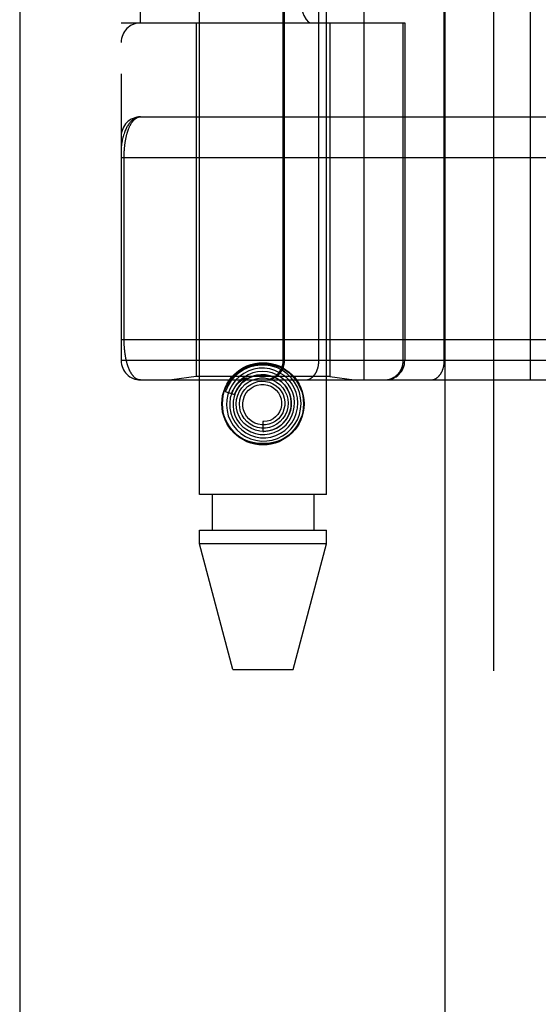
# Model space of a CAD drawing. Header units: inches. Extents: x 0 to 200, y 0 to 129.
# Tile 128 of 256: x 37.818 to 38.618, y 70.246 to 71.766. Entities that reach past the tile are written whole.
import ezdxf

# ---------------------------------------------------------------- set-up
doc = ezdxf.new("R2010")
doc.units = ezdxf.units.IN
doc.header["$LTSCALE"] = 11
doc.header["$MEASUREMENT"] = 0
doc.linetypes.add('HIDDEN', pattern=[0.2, 0.1, -0.1])
doc.layers.get('0').update_dxf_attribs({"linetype": 'CONTINUOUS'})
doc.layers.add('LEFTHAND_DOOR_ASSEMBLY', color=7, linetype='CONTINUOUS')

msp = doc.modelspace()

# ---------------------------------------------------------------- linework, layer by layer
at = {"color": 3, "linetype": 'Continuous'}
msp.add_line((37.8178, 97.2118), (37.8178, 34.2898), dxfattribs=at)
at = {"layer": 'LEFTHAND_DOOR_ASSEMBLY', "color": 3, "linetype": 'Continuous'}
msp.add_line((38.4736, 93.8608), (38.4736, 34.5108), dxfattribs=at)
at = {"layer": 'LEFTHAND_DOOR_ASSEMBLY', "color": 8, "linetype": 'HIDDEN'}
for p, q in [((38.5486, 93.8608), (38.5486, 34.5108)), ((38.0951, 71.0328), (38.0951, 74.2152)), ((38.2911, 71.0328), (38.2911, 74.2152)), ((38.3493, 71.2096), (38.3493, 73.9121)), ((38.6058, 71.2096), (38.6058, 73.9121)), ((37.9743, 73.8821), (37.9743, 71.2396)), ((38.2242, 71.2396), (38.2242, 73.8821)), ((38.2262, 71.2396), (38.2262, 73.8821)), ((38.2793, 71.2396), (38.2793, 73.8821)), ((38.4728, 71.2396), (38.4728, 73.8821)), ((38.0043, 71.7608), (38.0043, 73.3608)), ((38.3168, 73.3608), (38.3168, 71.7608)), ((38.3627, 73.3608), (38.3627, 71.7608)), ((37.9743, 71.7608), (38.4118, 71.7608)), ((38.0901, 71.7608), (38.0901, 71.2148)), ((38.2961, 71.7608), (38.2961, 71.2148)), ((38.4095, 71.2396), (38.4095, 71.7608)), ((38.4118, 71.7608), (38.4118, 71.2396)), ((38.0043, 71.6158), (38.8781, 71.6158)), ((37.9743, 71.5533), (38.8846, 71.5533)), ((37.9789, 71.2712), (37.9789, 71.5533)), ((37.9743, 71.2721), (38.8781, 71.2721)), ((38.6397, 71.2396), (37.9743, 71.2396)), ((38.0901, 71.2148), (38.0526, 71.2096)), ((38.2961, 71.2148), (38.0901, 71.2148)), ((38.1664, 71.2112), (38.1661, 71.2109)), ((38.2961, 71.2148), (38.3336, 71.2096)), ((38.0043, 71.2096), (38.8781, 71.2096)), ((38.1633, 71.2083), (38.1628, 71.2079)), ((38.1637, 71.2087), (38.1633, 71.2083)), ((38.1641, 71.2091), (38.1637, 71.2087)), ((38.1646, 71.2096), (38.1641, 71.2091)), ((38.1661, 71.2109), (38.1646, 71.2096)), ((38.135, 71.1917), (38.1493, 71.187)), ((38.1931, 71.1453), (38.1931, 71.1303)), ((38.2911, 71.0328), (38.0951, 71.0328)), ((38.1146, 71.0328), (38.1146, 70.9778)), ((38.2716, 71.0328), (38.2716, 70.9778)), ((38.0951, 70.9569), (38.0951, 70.9778)), ((38.0951, 70.9778), (38.2911, 70.9778)), ((38.2911, 70.9569), (38.2911, 70.9778)), ((38.1466, 70.7628), (38.0951, 70.9569)), ((38.2911, 70.9569), (38.0951, 70.9569)), ((38.2396, 70.7628), (38.2911, 70.9569)), ((38.1466, 70.7628), (38.2396, 70.7628))]:
    msp.add_line(p, q, dxfattribs=at)
for points in [[(38.0043, 71.6158), (38.0036, 71.6158), (38.003, 71.6158), (38.0023, 71.6157), (38.0016, 71.6156), (38.0009, 71.6155), (38.0002, 71.6153), (37.9995, 71.6152), (37.9988, 71.6149), (37.9982, 71.6147), (37.9975, 71.6144), (37.9968, 71.6141), (37.996, 71.6138), (37.9953, 71.6134), (37.9946, 71.613), (37.9939, 71.6126), (37.9932, 71.6121), (37.9925, 71.6116), (37.9918, 71.611), (37.9911, 71.6104), (37.9904, 71.6097), (37.9897, 71.6091), (37.989, 71.6083), (37.9882, 71.6075), (37.9875, 71.6067), (37.9868, 71.6058), (37.9861, 71.6048), (37.9854, 71.6038), (37.9847, 71.6027), (37.984, 71.6016), (37.9833, 71.6004), (37.9827, 71.5991), (37.982, 71.5978), (37.9813, 71.5963), (37.9806, 71.5948), (37.98, 71.5932), (37.9793, 71.5915), (37.9787, 71.5896), (37.9781, 71.5877), (37.9775, 71.5857), (37.9769, 71.5837), (37.9765, 71.5817), (37.9761, 71.5799), (37.9757, 71.5783), (37.9754, 71.5767), (37.9752, 71.5753), (37.975, 71.5741), (37.9749, 71.5729), (37.9747, 71.5718), (37.9746, 71.5709), (37.9745, 71.57), (37.9745, 71.5692), (37.9744, 71.5684), (37.9744, 71.5677), (37.9743, 71.567), (37.9743, 71.5664), (37.9743, 71.5658)], [(37.9789, 71.5533), (37.9789, 71.5541), (37.9789, 71.5549), (37.9789, 71.5558), (37.9789, 71.5566), (37.979, 71.5574), (37.979, 71.5582), (37.979, 71.5591), (37.979, 71.5599), (37.9791, 71.5607), (37.9791, 71.5616), (37.9792, 71.5624), (37.9792, 71.5632), (37.9793, 71.5641), (37.9793, 71.5649), (37.9794, 71.5658), (37.9794, 71.5666), (37.9795, 71.5675), (37.9796, 71.5684), (37.9797, 71.5692), (37.9798, 71.5701), (37.9799, 71.571), (37.98, 71.5719), (37.9801, 71.5727), (37.9802, 71.5736), (37.9803, 71.5745), (37.9804, 71.5754), (37.9806, 71.5763), (37.9807, 71.5772), (37.9808, 71.5781), (37.981, 71.5789), (37.9811, 71.5798), (37.9813, 71.5807), (37.9815, 71.5816), (37.9816, 71.5824), (37.9818, 71.5833), (37.982, 71.5842), (37.9822, 71.585), (37.9824, 71.5859), (37.9826, 71.5867), (37.9828, 71.5876), (37.983, 71.5884), (37.9832, 71.5893), (37.9835, 71.5901), (37.9837, 71.5909), (37.9839, 71.5918), (37.9842, 71.5926), (37.9844, 71.5934), (37.9847, 71.5942), (37.985, 71.595), (37.9853, 71.5958), (37.9855, 71.5965), (37.9858, 71.5973), (37.9861, 71.5981), (37.9865, 71.5988), (37.9868, 71.5996), (37.9871, 71.6003), (37.9874, 71.601), (37.9878, 71.6018), (37.9881, 71.6025), (37.9885, 71.6031), (37.9888, 71.6038), (37.9892, 71.6045), (37.9896, 71.6051), (37.99, 71.6058), (37.9904, 71.6064), (37.9908, 71.607), (37.9912, 71.6076), (37.9916, 71.6082), (37.9921, 71.6088), (37.9925, 71.6093), (37.993, 71.6098), (37.9934, 71.6103), (37.9939, 71.6108), (37.9943, 71.6113), (37.9948, 71.6118), (37.9953, 71.6122), (37.9958, 71.6126), (37.9963, 71.613), (37.9968, 71.6134), (37.9974, 71.6137), (37.9979, 71.614), (37.9984, 71.6143), (37.999, 71.6146), (37.9996, 71.6148), (38.0001, 71.6151), (38.0007, 71.6153), (38.0013, 71.6154), (38.0019, 71.6156), (38.0025, 71.6157), (38.0031, 71.6157), (38.0037, 71.6158), (38.0043, 71.6158)], [(38.0043, 71.2096), (38.0037, 71.2096), (38.0031, 71.2096), (38.0025, 71.2097), (38.0019, 71.2098), (38.0013, 71.2099), (38.0008, 71.2101), (38.0002, 71.2103), (37.9997, 71.2105), (37.9991, 71.2107), (37.9986, 71.211), (37.998, 71.2112), (37.9975, 71.2116), (37.997, 71.2119), (37.9965, 71.2122), (37.996, 71.2126), (37.9955, 71.213), (37.995, 71.2134), (37.9946, 71.2138), (37.9941, 71.2143), (37.9936, 71.2148), (37.9932, 71.2153), (37.9927, 71.2158), (37.9923, 71.2163), (37.9919, 71.2168), (37.9915, 71.2174), (37.9911, 71.2179), (37.9907, 71.2185), (37.9903, 71.2191), (37.9899, 71.2197), (37.9895, 71.2204), (37.9891, 71.221), (37.9888, 71.2217), (37.9884, 71.2223), (37.9881, 71.223), (37.9877, 71.2237), (37.9874, 71.2244), (37.9871, 71.2251), (37.9868, 71.2258), (37.9865, 71.2265), (37.9861, 71.2273), (37.9859, 71.228), (37.9856, 71.2288), (37.9853, 71.2295), (37.985, 71.2303), (37.9847, 71.2311), (37.9845, 71.2319), (37.9842, 71.2326), (37.984, 71.2334), (37.9837, 71.2342), (37.9835, 71.235), (37.9833, 71.2359), (37.9831, 71.2367), (37.9829, 71.2375), (37.9826, 71.2383), (37.9824, 71.2391), (37.9823, 71.24), (37.9821, 71.2408), (37.9819, 71.2417), (37.9817, 71.2425), (37.9815, 71.2434), (37.9814, 71.2442), (37.9812, 71.2451), (37.9811, 71.2459), (37.9809, 71.2468), (37.9808, 71.2477), (37.9806, 71.2485), (37.9805, 71.2494), (37.9804, 71.2503), (37.9803, 71.2511), (37.9801, 71.252), (37.98, 71.2528), (37.9799, 71.2537), (37.9798, 71.2546), (37.9798, 71.2554), (37.9797, 71.2563), (37.9796, 71.2571), (37.9795, 71.258), (37.9794, 71.2588), (37.9794, 71.2596), (37.9793, 71.2605), (37.9793, 71.2613), (37.9792, 71.2621), (37.9792, 71.263), (37.9791, 71.2638), (37.9791, 71.2646), (37.979, 71.2654), (37.979, 71.2663), (37.979, 71.2671), (37.979, 71.2679), (37.9789, 71.2687), (37.9789, 71.2696), (37.9789, 71.2704), (37.9789, 71.2712)], [(38.1394, 71.2067), (38.1441, 71.2131), (38.1494, 71.2186), (38.1556, 71.2234), (38.1625, 71.2273), (38.1697, 71.2304), (38.1774, 71.2325), (38.1852, 71.2338), (38.1931, 71.2343), (38.201, 71.2338), (38.2088, 71.2325), (38.2164, 71.2304), (38.2236, 71.2273), (38.2305, 71.2234), (38.2367, 71.2186), (38.2421, 71.2131), (38.2467, 71.2067)], [(38.2231, 71.1233), (38.2302, 71.1282), (38.2364, 71.134), (38.2418, 71.1408), (38.2461, 71.1483), (38.2492, 71.1563), (38.2511, 71.1647), (38.2518, 71.1734), (38.2512, 71.182), (38.2493, 71.1905), (38.2462, 71.1986), (38.2419, 71.2062), (38.2366, 71.2131), (38.2303, 71.2192), (38.2231, 71.2242), (38.2153, 71.2282), (38.207, 71.231), (38.1983, 71.2325), (38.1896, 71.2327), (38.1808, 71.2317), (38.1723, 71.2294), (38.1642, 71.2258), (38.1567, 71.2212)], [(38.2129, 71.1239), (38.2201, 71.1273), (38.2267, 71.1318), (38.2326, 71.1373), (38.2376, 71.1436), (38.2416, 71.1506), (38.2445, 71.1581), (38.2463, 71.166), (38.2468, 71.1741), (38.2461, 71.1822), (38.2442, 71.1901), (38.2411, 71.1976), (38.237, 71.2047), (38.2318, 71.211), (38.2257, 71.2164), (38.2188, 71.2209), (38.2114, 71.2244), (38.2035, 71.2266), (38.1953, 71.2277), (38.1871, 71.2276), (38.1789, 71.2262), (38.1711, 71.2236)], [(38.1966, 71.2096), (38.1972, 71.2096), (38.1979, 71.2096), (38.1985, 71.2096), (38.1991, 71.2097), (38.1998, 71.2097), (38.2004, 71.2098), (38.2011, 71.2099), (38.2017, 71.21), (38.2023, 71.2101), (38.203, 71.2103), (38.2036, 71.2104), (38.2042, 71.2106), (38.2049, 71.2108), (38.2055, 71.2109), (38.2061, 71.2111), (38.2067, 71.2114), (38.2073, 71.2116), (38.2079, 71.2118), (38.2085, 71.2121), (38.2091, 71.2124), (38.2097, 71.2126), (38.2103, 71.2129), (38.2108, 71.2132), (38.2114, 71.2136), (38.212, 71.2139), (38.2125, 71.2142), (38.213, 71.2146), (38.2136, 71.215), (38.2141, 71.2154), (38.2146, 71.2158), (38.2151, 71.2162), (38.2156, 71.2166), (38.2161, 71.217), (38.2166, 71.2174), (38.2171, 71.2179), (38.2175, 71.2183), (38.218, 71.2188), (38.2184, 71.2193), (38.2189, 71.2198), (38.2193, 71.2203), (38.2197, 71.2208), (38.2201, 71.2213), (38.2205, 71.2218), (38.2209, 71.2223), (38.2212, 71.2229), (38.2216, 71.2234), (38.2219, 71.224), (38.2223, 71.2246), (38.2226, 71.2251), (38.2229, 71.2257), (38.2232, 71.2263), (38.2235, 71.2269), (38.2237, 71.2275), (38.224, 71.2281), (38.2242, 71.2287), (38.2245, 71.2293), (38.2247, 71.2299), (38.2249, 71.2305), (38.2251, 71.2312), (38.2252, 71.2318), (38.2254, 71.2324), (38.2255, 71.2331), (38.2257, 71.2337), (38.2258, 71.2343), (38.2259, 71.235), (38.226, 71.2356), (38.2261, 71.2363), (38.2261, 71.2369), (38.2262, 71.2376), (38.2262, 71.2382), (38.2262, 71.2389), (38.2262, 71.2396)], [(38.2581, 71.2096), (38.2586, 71.2096), (38.259, 71.2096), (38.2595, 71.2096), (38.2599, 71.2097), (38.2604, 71.2097), (38.2609, 71.2098), (38.2613, 71.2099), (38.2618, 71.21), (38.2622, 71.2101), (38.2627, 71.2103), (38.2631, 71.2104), (38.2636, 71.2106), (38.264, 71.2108), (38.2645, 71.2109), (38.2649, 71.2111), (38.2653, 71.2114), (38.2658, 71.2116), (38.2662, 71.2118), (38.2666, 71.2121), (38.2671, 71.2124), (38.2675, 71.2126), (38.2679, 71.2129), (38.2683, 71.2132), (38.2687, 71.2136), (38.2691, 71.2139), (38.2695, 71.2142), (38.2699, 71.2146), (38.2703, 71.215), (38.2706, 71.2154), (38.271, 71.2158), (38.2714, 71.2162), (38.2717, 71.2166), (38.2721, 71.217), (38.2724, 71.2174), (38.2728, 71.2179), (38.2731, 71.2183), (38.2734, 71.2188), (38.2737, 71.2193), (38.274, 71.2198), (38.2743, 71.2203), (38.2746, 71.2208), (38.2749, 71.2213), (38.2752, 71.2218), (38.2755, 71.2223), (38.2757, 71.2229), (38.276, 71.2234), (38.2762, 71.224), (38.2765, 71.2246), (38.2767, 71.2251), (38.2769, 71.2257), (38.2771, 71.2263), (38.2773, 71.2269), (38.2775, 71.2275), (38.2777, 71.2281), (38.2779, 71.2287), (38.278, 71.2293), (38.2782, 71.2299), (38.2783, 71.2305), (38.2785, 71.2312), (38.2786, 71.2318), (38.2787, 71.2324), (38.2788, 71.2331), (38.2789, 71.2337), (38.279, 71.2343), (38.2791, 71.235), (38.2791, 71.2356), (38.2792, 71.2363), (38.2792, 71.2369), (38.2793, 71.2376), (38.2793, 71.2382), (38.2793, 71.2389), (38.2793, 71.2396)], [(38.3798, 71.2096), (38.3804, 71.2096), (38.3811, 71.2096), (38.3817, 71.2096), (38.3824, 71.2097), (38.383, 71.2097), (38.3837, 71.2098), (38.3843, 71.2099), (38.385, 71.21), (38.3856, 71.2101), (38.3862, 71.2103), (38.3869, 71.2104), (38.3875, 71.2106), (38.3881, 71.2108), (38.3887, 71.2109), (38.3893, 71.2111), (38.3899, 71.2114), (38.3906, 71.2116), (38.3912, 71.2118), (38.3918, 71.2121), (38.3923, 71.2124), (38.3929, 71.2126), (38.3935, 71.2129), (38.3941, 71.2132), (38.3946, 71.2136), (38.3952, 71.2139), (38.3957, 71.2142), (38.3963, 71.2146), (38.3968, 71.215), (38.3973, 71.2154), (38.3979, 71.2158), (38.3984, 71.2162), (38.3989, 71.2166), (38.3994, 71.217), (38.3999, 71.2174), (38.4003, 71.2179), (38.4008, 71.2183), (38.4012, 71.2188), (38.4017, 71.2193), (38.4021, 71.2198), (38.4025, 71.2203), (38.4029, 71.2208), (38.4033, 71.2213), (38.4037, 71.2218), (38.4041, 71.2223), (38.4045, 71.2229), (38.4048, 71.2234), (38.4052, 71.224), (38.4055, 71.2246), (38.4058, 71.2251), (38.4061, 71.2257), (38.4064, 71.2263), (38.4067, 71.2269), (38.407, 71.2275), (38.4072, 71.2281), (38.4075, 71.2287), (38.4077, 71.2293), (38.4079, 71.2299), (38.4081, 71.2305), (38.4083, 71.2312), (38.4085, 71.2318), (38.4086, 71.2324), (38.4088, 71.2331), (38.4089, 71.2337), (38.409, 71.2343), (38.4091, 71.235), (38.4092, 71.2356), (38.4093, 71.2363), (38.4094, 71.2369), (38.4094, 71.2376), (38.4095, 71.2382), (38.4095, 71.2389), (38.4095, 71.2396)], [(38.4516, 71.2096), (38.4521, 71.2096), (38.4526, 71.2096), (38.453, 71.2096), (38.4535, 71.2097), (38.4539, 71.2097), (38.4544, 71.2098), (38.4549, 71.2099), (38.4553, 71.21), (38.4558, 71.2101), (38.4562, 71.2103), (38.4567, 71.2104), (38.4571, 71.2106), (38.4576, 71.2108), (38.458, 71.2109), (38.4584, 71.2111), (38.4589, 71.2114), (38.4593, 71.2116), (38.4597, 71.2118), (38.4602, 71.2121), (38.4606, 71.2124), (38.461, 71.2126), (38.4614, 71.2129), (38.4618, 71.2132), (38.4622, 71.2136), (38.4626, 71.2139), (38.463, 71.2142), (38.4634, 71.2146), (38.4638, 71.215), (38.4642, 71.2154), (38.4645, 71.2158), (38.4649, 71.2162), (38.4653, 71.2166), (38.4656, 71.217), (38.466, 71.2174), (38.4663, 71.2179), (38.4666, 71.2183), (38.467, 71.2188), (38.4673, 71.2193), (38.4676, 71.2198), (38.4679, 71.2203), (38.4682, 71.2208), (38.4685, 71.2213), (38.4687, 71.2218), (38.469, 71.2223), (38.4693, 71.2229), (38.4695, 71.2234), (38.4698, 71.224), (38.47, 71.2246), (38.4702, 71.2251), (38.4704, 71.2257), (38.4707, 71.2263), (38.4709, 71.2269), (38.471, 71.2275), (38.4712, 71.2281), (38.4714, 71.2287), (38.4716, 71.2293), (38.4717, 71.2299), (38.4719, 71.2305), (38.472, 71.2312), (38.4721, 71.2318), (38.4722, 71.2324), (38.4723, 71.2331), (38.4724, 71.2337), (38.4725, 71.2343), (38.4726, 71.235), (38.4727, 71.2356), (38.4727, 71.2363), (38.4728, 71.2369), (38.4728, 71.2376), (38.4728, 71.2382), (38.4728, 71.2389), (38.4728, 71.2396)], [(38.1567, 71.2212), (38.1499, 71.2154), (38.1441, 71.2087), (38.1393, 71.2013), (38.1356, 71.1931), (38.135, 71.1917)], [(38.1711, 71.2236), (38.1637, 71.2198), (38.1569, 71.215), (38.1509, 71.2092), (38.1459, 71.2026), (38.1418, 71.1953), (38.139, 71.1874), (38.1373, 71.1792), (38.1368, 71.1709), (38.1376, 71.1625), (38.1396, 71.1543), (38.1429, 71.1466), (38.1472, 71.1393), (38.1526, 71.1328), (38.1589, 71.1272), (38.166, 71.1225), (38.1737, 71.1189), (38.1819, 71.1166), (38.1903, 71.1154), (38.1988, 71.1155), (38.2073, 71.1169), (38.2154, 71.1195), (38.2231, 71.1233)], [(38.1772, 71.2205), (38.17, 71.2176), (38.1634, 71.2136), (38.1574, 71.2087), (38.1522, 71.2029), (38.148, 71.1964), (38.1448, 71.1893), (38.1427, 71.1818), (38.1418, 71.174), (38.1421, 71.1662), (38.1436, 71.1585), (38.1463, 71.1511), (38.15, 71.1442), (38.1548, 71.1379), (38.1604, 71.1324), (38.1669, 71.1278), (38.174, 71.1242), (38.1815, 71.1218), (38.1894, 71.1205), (38.1973, 71.1204), (38.2052, 71.1215), (38.2129, 71.1239)], [(38.1444, 71.1886), (38.145, 71.19), (38.1456, 71.1913), (38.1462, 71.1926), (38.1468, 71.1938), (38.1474, 71.1949), (38.148, 71.1959), (38.1487, 71.1969), (38.1493, 71.1979), (38.1499, 71.1988), (38.1505, 71.1996), (38.1511, 71.2004), (38.1517, 71.2011), (38.1523, 71.2018), (38.1529, 71.2025), (38.1534, 71.2031), (38.154, 71.2037), (38.1545, 71.2043), (38.155, 71.2048), (38.1555, 71.2053), (38.156, 71.2058), (38.1565, 71.2062), (38.157, 71.2066), (38.1574, 71.207), (38.1579, 71.2074), (38.1583, 71.2077), (38.1587, 71.208), (38.1591, 71.2084), (38.1595, 71.2086), (38.1598, 71.2089), (38.1602, 71.2092), (38.1606, 71.2094), (38.1609, 71.2097), (38.1613, 71.2099), (38.1616, 71.2101), (38.1619, 71.2103), (38.1623, 71.2105), (38.1626, 71.2107), (38.1629, 71.2109), (38.1632, 71.2111), (38.1635, 71.2113), (38.1639, 71.2115), (38.1642, 71.2116), (38.1645, 71.2118), (38.1648, 71.2119), (38.1651, 71.2121), (38.1653, 71.2122), (38.1656, 71.2123), (38.1659, 71.2124), (38.1661, 71.2125), (38.1664, 71.2126), (38.1666, 71.2127), (38.1668, 71.2128), (38.1671, 71.2128), (38.1673, 71.2128), (38.1675, 71.2129), (38.1676, 71.2128), (38.1677, 71.2127), (38.1677, 71.2126), (38.1676, 71.2124), (38.1675, 71.2122), (38.1673, 71.2121), (38.1671, 71.2119), (38.167, 71.2117), (38.1668, 71.2116), (38.1667, 71.2114), (38.1665, 71.2113), (38.1664, 71.2112)], [(38.19, 71.2178), (38.1829, 71.2168), (38.1761, 71.2148), (38.1697, 71.2117), (38.1638, 71.2077), (38.1586, 71.2028), (38.1542, 71.197), (38.1508, 71.1907), (38.1484, 71.1839), (38.147, 71.1768), (38.1469, 71.1696), (38.1478, 71.1624), (38.1499, 71.1554), (38.153, 71.1488), (38.1571, 71.1428), (38.1622, 71.1375), (38.168, 71.133), (38.1744, 71.1295), (38.1814, 71.127), (38.1886, 71.1256), (38.196, 71.1253), (38.2033, 71.1263)], [(38.1493, 71.187), (38.1499, 71.1887), (38.1531, 71.1952), (38.1572, 71.2011), (38.1622, 71.2064), (38.168, 71.2107), (38.1743, 71.2141), (38.1811, 71.2164), (38.1882, 71.2176), (38.1953, 71.2177), (38.2024, 71.2167), (38.2092, 71.2145), (38.2155, 71.2113), (38.2213, 71.2071), (38.2263, 71.2021), (38.2304, 71.1964), (38.2336, 71.1901), (38.2357, 71.1834), (38.2367, 71.1765), (38.2366, 71.1695), (38.2354, 71.1626), (38.2331, 71.156)], [(38.157, 71.1921), (38.1607, 71.1976), (38.1653, 71.2024), (38.1705, 71.2064), (38.1764, 71.2095), (38.1826, 71.2116), (38.1891, 71.2127), (38.1956, 71.2127), (38.2021, 71.2116), (38.2082, 71.2095), (38.214, 71.2064), (38.2191, 71.2024), (38.2235, 71.1977), (38.227, 71.1923), (38.2297, 71.1864), (38.2313, 71.1802), (38.2318, 71.1738), (38.2313, 71.1674), (38.2298, 71.1612), (38.2272, 71.1554), (38.2238, 71.1501)], [(38.2033, 71.1263), (38.2105, 71.1283), (38.2172, 71.1314), (38.2234, 71.1356), (38.2289, 71.1406), (38.2335, 71.1465), (38.2372, 71.153), (38.2399, 71.16), (38.2414, 71.1674), (38.2418, 71.1749), (38.241, 71.1824), (38.2391, 71.1897), (38.236, 71.1967), (38.2319, 71.2031), (38.2269, 71.2088), (38.2211, 71.2136), (38.2145, 71.2176), (38.2074, 71.2204), (38.2, 71.2222), (38.1923, 71.2228), (38.1847, 71.2222), (38.1772, 71.2205)], [(38.1931, 71.1303), (38.1943, 71.1303), (38.2011, 71.1309), (38.2077, 71.1326), (38.214, 71.1353), (38.2197, 71.139), (38.2249, 71.1436), (38.2292, 71.149), (38.2326, 71.155), (38.2351, 71.1614), (38.2365, 71.1682), (38.2368, 71.1752), (38.236, 71.1821), (38.2341, 71.1888), (38.2311, 71.1952), (38.2272, 71.201), (38.2224, 71.2061), (38.2169, 71.2104), (38.2107, 71.2138), (38.2041, 71.2162), (38.1971, 71.2175), (38.19, 71.2178)], [(38.1628, 71.2079), (38.1626, 71.2077), (38.1623, 71.2074), (38.1621, 71.2072), (38.1618, 71.2069), (38.1615, 71.2066), (38.1612, 71.2063), (38.1608, 71.2059), (38.1605, 71.2056), (38.1601, 71.2052), (38.1598, 71.2048), (38.1594, 71.2043), (38.159, 71.2039), (38.1586, 71.2034), (38.1581, 71.2029), (38.1577, 71.2024), (38.1572, 71.2018), (38.1568, 71.2012), (38.1563, 71.2005), (38.1558, 71.1999), (38.1553, 71.1991), (38.1548, 71.1984), (38.1543, 71.1976), (38.1538, 71.1968), (38.1533, 71.1959), (38.1527, 71.195), (38.1522, 71.194), (38.1517, 71.193), (38.1512, 71.1919), (38.1507, 71.1908), (38.1502, 71.1896), (38.1497, 71.1883), (38.1493, 71.187)], [(38.2169, 71.1498), (38.2126, 71.1462), (38.2076, 71.1434), (38.2023, 71.1414), (38.1968, 71.1404), (38.1912, 71.1404), (38.1857, 71.1413), (38.1804, 71.1432), (38.1756, 71.146), (38.1713, 71.1495), (38.1677, 71.1537), (38.1649, 71.1584), (38.163, 71.1636), (38.1619, 71.1689), (38.1619, 71.1744), (38.1628, 71.1797), (38.1646, 71.1849), (38.1672, 71.1896), (38.1706, 71.1937), (38.1747, 71.1972)], [(38.1651, 71.1951), (38.1693, 71.1993), (38.1742, 71.2028), (38.1796, 71.2054), (38.1853, 71.2071), (38.1912, 71.2078), (38.1971, 71.2075), (38.2029, 71.2062), (38.2083, 71.2039), (38.2133, 71.2007), (38.2176, 71.1968), (38.2212, 71.1922), (38.224, 71.1871), (38.2259, 71.1816), (38.2267, 71.1759), (38.2266, 71.1701), (38.2255, 71.1645), (38.2235, 71.1591), (38.2206, 71.1542), (38.2169, 71.1498)], [(38.1747, 71.1972), (38.1793, 71.1999), (38.1843, 71.2017), (38.1896, 71.2027), (38.1948, 71.2027), (38.2, 71.2018), (38.205, 71.2), (38.2095, 71.1973), (38.2135, 71.194), (38.2168, 71.1899), (38.2193, 71.1854), (38.221, 71.1805), (38.2218, 71.1755), (38.2216, 71.1703), (38.2206, 71.1653), (38.2187, 71.1606), (38.216, 71.1563), (38.2126, 71.1526), (38.2086, 71.1496)], [(38.2331, 71.156), (38.2298, 71.1499), (38.2255, 71.1444), (38.2205, 71.1396), (38.2148, 71.1358), (38.2085, 71.1329), (38.2019, 71.1311), (38.195, 71.1303), (38.1882, 71.1307), (38.1815, 71.1321), (38.1752, 71.1346), (38.1693, 71.1381), (38.1641, 71.1425), (38.1597, 71.1476), (38.1562, 71.1534), (38.1537, 71.1596), (38.1522, 71.1662), (38.1518, 71.1729), (38.1525, 71.1796), (38.1542, 71.186), (38.157, 71.1921)], [(38.2238, 71.1501), (38.2195, 71.1454), (38.2146, 71.1415), (38.209, 71.1385), (38.2031, 71.1364), (38.1969, 71.1354), (38.1907, 71.1354), (38.1845, 71.1365), (38.1787, 71.1385), (38.1732, 71.1415), (38.1684, 71.1453), (38.1643, 71.1499), (38.161, 71.1551), (38.1586, 71.1607), (38.1572, 71.1667), (38.1568, 71.1728), (38.1574, 71.1788), (38.1591, 71.1846), (38.1617, 71.1901), (38.1651, 71.1951)], [(38.2467, 71.1389), (38.2421, 71.1325), (38.2367, 71.127), (38.2305, 71.1222), (38.2236, 71.1183), (38.2164, 71.1152), (38.2088, 71.1131), (38.201, 71.1118), (38.1931, 71.1114), (38.1852, 71.1118), (38.1774, 71.1131), (38.1697, 71.1152), (38.1625, 71.1183), (38.1556, 71.1222), (38.1494, 71.127), (38.1441, 71.1325), (38.1394, 71.1389)], [(38.2086, 71.1496), (38.2041, 71.1473), (38.1994, 71.1458), (38.1944, 71.1453), (38.1931, 71.1453)]]:
    msp.add_lwpolyline(points, dxfattribs=at)
for radius in [0.0635, 0.0625]:
    msp.add_circle((38.1931, 71.1728), radius, dxfattribs=at)
for centre, start, end in [((38.0043, 71.7308), 90, 180), ((38.0043, 71.5858), 90.0001, 180), ((38.0043, 71.2396), 180, 270), ((38.1942, 71.2396), 270, 360), ((38.3818, 71.2396), 270, 360)]:
    msp.add_arc(centre, 0.03, start, end, dxfattribs=at)
msp.add_ellipse((38.2672, 72.0108), major_axis=(0, 0.25), ratio=0.146965, start_param=-4.712389, end_param=-3.141593, dxfattribs=at)

doc.saveas('drawing.dxf')
